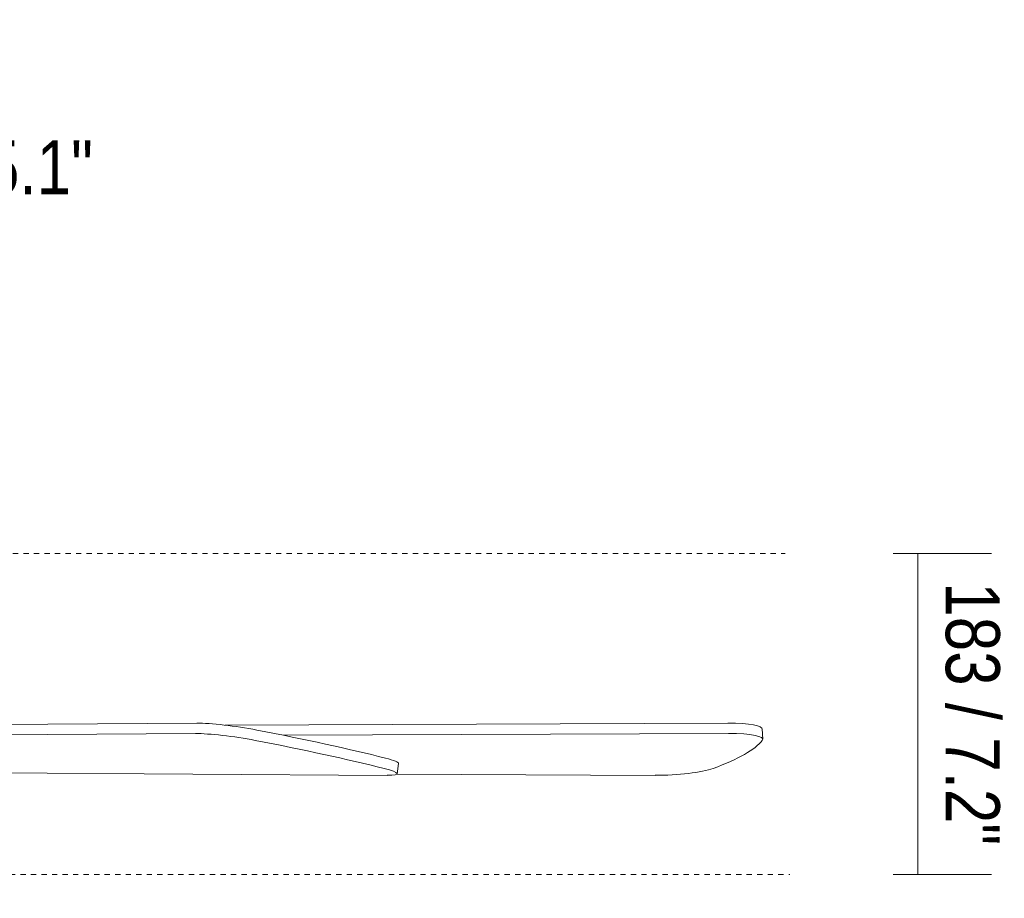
# Model space of a CAD drawing. Header units: millimetres. Extents: x 5734 to 11018, y -2931 to 7544.
# Tile 14 of 17: x 6810 to 7372, y 1667 to 2168. Entities that reach past the tile are written whole.
import ezdxf

# ---------------------------------------------------------------- set-up
doc = ezdxf.new("R2010")
doc.units = ezdxf.units.MM
doc.linetypes.add('Dash', pattern=[6, 3, -3])
doc.layers.add('A-ANNO-DIMS', color=7, linetype='Dash', lineweight=9, true_color=0xd2d2d2)
doc.layers.add('A-ANNO-DIMS-14', color=7, linetype='Continuous', lineweight=9)
doc.layers.add('E-LITE-EQPM', color=7, linetype='Continuous', lineweight=20)
doc.styles.add('Arial Narrow', font='ARIALN.TTF', dxfattribs={"height": 30.8})
doc.dimstyles.new('FARO_-_2_2mm_Arial_Narrow_mm_Inch_Left', dxfattribs={"dimscale": 304.8, "dimtxt": 31.521674, "dimasz": 0, "dimexe": 0.137795, "dimexo": 0.0625, "dimgap": 0.022966, "dimtad": 1, "dimdec": 0, "dimzin": 0, "dimdsep": 46, "dimtxsty": 'Arial Narrow', "dimblk1": 'NONE', "dimblk2": 'NONE', "dimsah": 1, "dimcen": 0.09, "dimadec": 0, "dimazin": 0, "dimtfac": 1, "dimtdec": 4, "dimtix": 1, "dimtmove": 1, "dimatfit": 3, "dimfxl": 0.045932, "dimfxlon": 1, "dimtvp": 1, "dimtolj": 1, "dimtzin": 0, "dimarcsym": 2})
doc.dimstyles.new('FARO_-_2_2mm_Arial_Narrow_mm_Inch_Right', dxfattribs={"dimscale": 304.8, "dimtxt": 31.521674, "dimasz": 0, "dimexe": 0.137795, "dimexo": 0.0625, "dimgap": 0.022966, "dimtad": 1, "dimdec": 0, "dimzin": 0, "dimdsep": 46, "dimtxsty": 'Arial Narrow', "dimblk1": 'NONE', "dimblk2": 'NONE', "dimsah": 1, "dimcen": 0.09, "dimadec": 0, "dimazin": 0, "dimtfac": 1, "dimtdec": 4, "dimtix": 1, "dimtmove": 0, "dimatfit": 3, "dimfxl": 0.045932, "dimfxlon": 1, "dimtvp": 1, "dimtolj": 1, "dimtzin": 0, "dimarcsym": 2})

# ---------------------------------------------------------------- blocks, each defined once
blk = doc.blocks.new('33710 - 33710 ALOHA Brown ceiling fan-522277-Alzado_PDF')
at = {"layer": 'E-LITE-EQPM'}
for p, q in [((6657.67, 1765.29), (6911.5, 1767.01)), ((6927.63, 1765.85), (7214.2, 1767.01)), ((7234.06, 1757.85), (7233.74, 1763.76)), ((6910.66, 1761.1), (6656.82, 1759.38)), ((7214.52, 1761.1), (6960.85, 1760.08)), ((7025.65, 1738.16), (7026.49, 1744.07)), ((6756.99, 1738.96), (7020, 1737.27)), ((7025.28, 1737.88), (7172.76, 1737.27))]:
    blk.add_line(p, q, dxfattribs=at)
for centre, major_axis, ratio, start_param, end_param in [((6933.62, 1762.27), (-27.04, 3.86), 0.102068, 4.267832, 5.684428), ((6830.39, 1755.1), (-259.96, 37.08), 0.102068, 3.914834, 4.267832), ((7206.47, 1762.27), (27.28, 1.49), 0.165149, 6.22151, 7.557594), ((6932.78, 1756.36), (-27.04, 3.86), 0.102068, 4.267832, 5.684428), ((6829.55, 1749.19), (-259.96, 37.08), 0.102068, 3.914834, 4.267832), ((6973.93, 1749.19), (262.2, 14.29), 0.165149, 5.788, 6.140998), ((7206.79, 1756.36), (27.28, 1.49), 0.165149, 6.140998, 7.557594), ((6999.45, 1747.92), (-27.04, 3.86), 0.102068, 3.141593, 3.914834), ((6998.6, 1742.02), (-27.04, 3.86), 0.102068, 2.498238, 3.914834), ((7181.65, 1742.02), (27.28, 1.49), 0.165149, 4.371404, 5.788)]:
    blk.add_ellipse(centre, major_axis=major_axis, ratio=ratio, start_param=start_param, end_param=end_param, dxfattribs=at)
blk = doc.blocks.new('DIMBLOCK1-Alzado_PDF')
at = {"layer": 'A-ANNO-DIMS-14', "color": 251, "true_color": 0x5b5b5b, "transparency": 16777216}
for p, q in [((6529.11, 2112.07), (6529.11, 2168.07)), ((6659.11, 2112.07), (6659.11, 2168.07)), ((6529.11, 2126.07), (6659.11, 2126.07)), ((6529.11, 2126.07), (6529.11, 2112.07)), ((6659.11, 2126.07), (6659.11, 2112.07))]:
    blk.add_line(p, q, dxfattribs=at)
blk.add_ellipse((6674.94, 2126.07), major_axis=(80.83, 0), ratio=0.514303, start_param=3.141593, end_param=4.712389, dxfattribs=at)
at = {"layer": 'A-ANNO-DIMS-14', "color": 0, "transparency": 16777216, "insert": (6674.94, 2099.29), "char_height": 30.8, "width": 213.1466, "attachment_point": 1, "line_spacing_factor": 0.974696, "style": 'Arial Narrow'}
blk.add_mtext('Ø130 / 5.1"', dxfattribs=at)
blk = doc.blocks.new('_None')
blk = doc.blocks.new('DIMBLOCK6-Alzado_PDF')
at = {"layer": 'A-ANNO-DIMS-14', "color": 251, "true_color": 0x5b5b5b, "transparency": 16777216}
for p, q in [((7308.42, 1863.73), (7364.42, 1863.73)), ((7322.42, 1863.73), (7308.42, 1863.73)), ((7322.42, 1680.75), (7322.42, 1863.73)), ((7308.42, 1680.75), (7364.42, 1680.75)), ((7322.42, 1680.75), (7308.42, 1680.75))]:
    blk.add_line(p, q, dxfattribs=at)
at = {"layer": 'A-ANNO-DIMS-14', "color": 0, "transparency": 16777216, "insert": (7369.23, 1847.29), "char_height": 30.8, "width": 180.1239, "attachment_point": 1, "rotation": 270, "line_spacing_factor": 0.974696, "style": 'Arial Narrow'}
blk.add_mtext('183 / 7.2"', dxfattribs=at)

msp = doc.modelspace()

# ---------------------------------------------------------------- linework, layer by layer
at = {"layer": 'A-ANNO-DIMS'}
for p, q in [((6608.59, 1863.73), (7246.81, 1863.73)), ((6594.89, 1680.75), (7249.49, 1680.75))]:
    msp.add_line(p, q, dxfattribs=at)

# ---------------------------------------------------------------- block references
at = {"layer": 'E-LITE-EQPM'}
msp.add_blockref('33710 - 33710 ALOHA Brown ceiling fan-522277-Alzado_PDF', (0, 0), dxfattribs=at)

# ---------------------------------------------------------------- dimensions: what is measured, and where the dimension line sits
at = {"layer": 'A-ANNO-DIMS', "color": 251, "linetype": 'Continuous', "true_color": 0x5b5b5b}
dim = msp.add_linear_dim(base=(6659.11, 2126.07), p1=(6529.11, 2112.07), p2=(6659.11, 2112.07), text='Ø<>', dimstyle='FARO_-_2_2mm_Arial_Narrow_mm_Inch_Left', override={"dimpost": '<>', "dimfxl": 130}, dxfattribs=at)
dim.commit()
dim.dimension.update_dxf_attribs({"geometry": 'DIMBLOCK1-Alzado_PDF', "text_midpoint": (6781.51, 2078.75), "dimtype": 160})
dim = msp.add_linear_dim(base=(7322.42, 1863.73), p1=(7308.42, 1680.75), p2=(7308.42, 1863.73), angle=90, dimstyle='FARO_-_2_2mm_Arial_Narrow_mm_Inch_Right', override={"dimtad": 4, "dimpost": '<>', "dimfxl": 182.97609}, dxfattribs=at)
dim.commit()
dim.dimension.update_dxf_attribs({"geometry": 'DIMBLOCK6-Alzado_PDF', "text_midpoint": (7349.36, 1772.24)})

doc.saveas('drawing.dxf')
